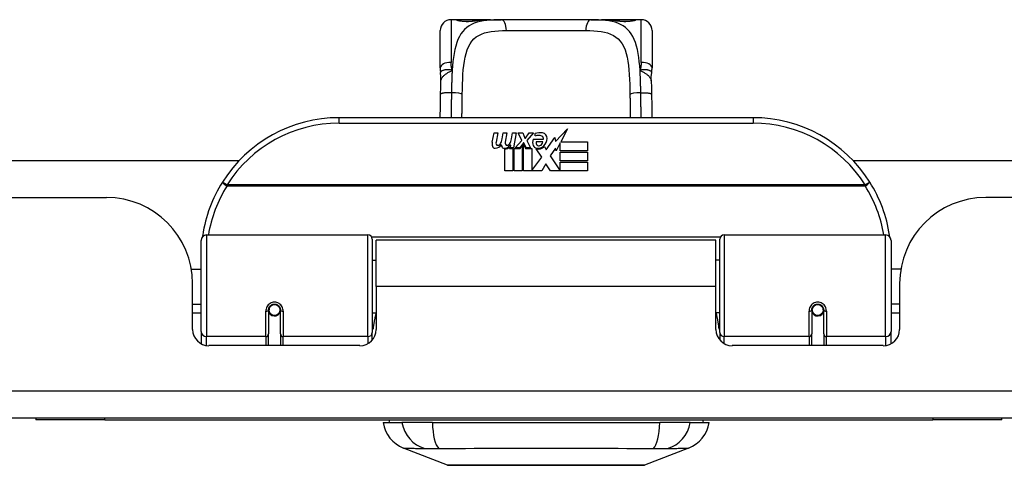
# Model space of a CAD drawing. Header units: inches. Extents: x 15 to 513, y 46 to 241.
# Tile 10 of 198: x 71.78 to 75.34, y 45.66 to 47.27. Entities that reach past the tile are written whole.
import ezdxf

# ---------------------------------------------------------------- set-up
doc = ezdxf.new("R2010")
doc.units = ezdxf.units.IN
doc.header["$MEASUREMENT"] = 0
doc.layers.add('Visible Edges(ANSI)', color=7, linetype='Continuous', lineweight=25)
doc.layers.add('Visible Tangent Edges(ANSI)', color=7, linetype='Continuous', lineweight=25)

msp = doc.modelspace()

# ---------------------------------------------------------------- linework, layer by layer
at = {"layer": 'Visible Edges(ANSI)'}
for p, q in [((73.3593, 47.2728), (73.3396, 47.2728)), ((73.4831, 47.2728), (73.3593, 47.2728)), ((73.4831, 47.2728), (73.5215, 47.2728)), ((73.8467, 47.2728), (73.5215, 47.2728)), ((73.8467, 47.2728), (73.8851, 47.2728)), ((74.0089, 47.2728), (73.8851, 47.2728)), ((74.0286, 47.2728), (74.0089, 47.2728)), ((73.3003, 47.098), (73.3003, 47.2334)), ((74.068, 47.2334), (74.068, 47.098)), ((74.4341, 46.9174), (72.9341, 46.9174)), ((73.4888, 46.8285), (73.4954, 46.8628)), ((73.4954, 46.8628), (73.5086, 46.8628)), ((73.5086, 46.8628), (73.5026, 46.8283)), ((73.5251, 46.8403), (73.529, 46.8628)), ((73.529, 46.8628), (73.5422, 46.8628)), ((73.5422, 46.8628), (73.5361, 46.8283)), ((73.559, 46.8403), (73.5629, 46.8628)), ((73.5629, 46.8628), (73.5761, 46.8628)), ((73.5761, 46.8628), (73.5665, 46.8082)), ((73.583, 46.8628), (73.5992, 46.8628)), ((73.5965, 46.8347), (73.583, 46.8628)), ((73.5992, 46.8628), (73.6067, 46.8433)), ((73.6091, 46.8433), (73.6226, 46.8628)), ((73.6388, 46.8628), (73.6142, 46.8349)), ((73.6226, 46.8628), (73.6388, 46.8628)), ((73.6442, 46.8511), (73.6442, 46.8601)), ((73.7181, 46.831), (73.762, 46.8772)), ((73.762, 46.8772), (73.7372, 46.8295)), ((73.556, 46.8178), (73.5531, 46.8178)), ((73.5551, 46.8082), (73.556, 46.8178)), ((73.5722, 46.8082), (73.5965, 46.8347)), ((73.6019, 46.8266), (73.5886, 46.8082)), ((73.5902, 46.8053), (73.5977, 46.8157)), ((73.5977, 46.8157), (73.5977, 46.7245)), ((73.604, 46.8266), (73.6019, 46.8266)), ((73.6019, 46.823), (73.6094, 46.8053)), ((73.6019, 46.7245), (73.6019, 46.823)), ((73.6118, 46.8082), (73.604, 46.8266)), ((73.6067, 46.8433), (73.6091, 46.8433)), ((73.6142, 46.8349), (73.628, 46.8082)), ((73.6376, 46.8391), (73.6742, 46.8391)), ((73.6727, 46.8301), (73.6487, 46.8301)), ((73.6778, 46.8127), (73.6847, 46.8011)), ((73.6847, 46.8011), (73.7161, 46.8452)), ((73.7161, 46.8452), (73.7181, 46.831)), ((73.7354, 46.8262), (73.7201, 46.7968)), ((73.7354, 46.7974), (73.7354, 46.8262)), ((73.7372, 46.8295), (73.8341, 46.8295)), ((73.8341, 46.8295), (73.8341, 46.7974)), ((73.5341, 46.7245), (73.5341, 46.804)), ((73.5521, 46.8115), (73.5515, 46.8053)), ((73.5515, 46.8053), (73.5638, 46.8053)), ((73.5665, 46.8082), (73.5551, 46.8082)), ((73.5638, 46.8053), (73.5638, 46.7245)), ((73.568, 46.8053), (73.5902, 46.8053)), ((73.568, 46.7245), (73.568, 46.8053)), ((73.5886, 46.8082), (73.5722, 46.8082)), ((73.6094, 46.8053), (73.6319, 46.8053)), ((73.628, 46.8082), (73.6118, 46.8082)), ((73.6319, 46.8053), (73.6319, 46.7257)), ((73.6685, 46.7747), (73.6478, 46.8046)), ((73.7182, 46.8068), (73.6985, 46.7788)), ((73.6985, 46.7788), (73.7354, 46.7251)), ((73.7201, 46.7968), (73.7182, 46.8068)), ((73.8341, 46.7974), (73.7354, 46.7974)), ((73.7354, 46.7929), (73.8341, 46.7929)), ((73.7354, 46.7608), (73.7354, 46.7929)), ((73.8341, 46.7929), (73.8341, 46.7608)), ((71.051, 46.7619), (72.5717, 46.7619)), ((73.6319, 46.7257), (73.6685, 46.7747)), ((73.6827, 46.7506), (73.6688, 46.7245)), ((73.7003, 46.7245), (73.6827, 46.7506)), ((73.8341, 46.7608), (73.7354, 46.7608)), ((73.7354, 46.7566), (73.8341, 46.7566)), ((73.7354, 46.7251), (73.7354, 46.7566)), ((73.8341, 46.7566), (73.8341, 46.7245)), ((74.7965, 46.7619), (87.6727, 46.7619)), ((73.5638, 46.7245), (73.5341, 46.7245)), ((73.5977, 46.7245), (73.568, 46.7245)), ((73.6688, 46.7245), (73.6019, 46.7245)), ((73.8341, 46.7245), (73.7003, 46.7245)), ((69.5331, 46.6279), (72.0911, 46.6279)), ((87.1921, 46.6279), (75.2771, 46.6279)), ((72.4538, 46.4924), (73.0385, 46.4924)), ((74.3298, 46.4924), (74.9144, 46.4924)), ((72.4341, 46.1428), (72.4341, 46.4727)), ((73.0542, 46.4766), (73.0542, 46.139)), ((73.0686, 46.3049), (73.0686, 46.4729)), ((74.2996, 46.4729), (73.0686, 46.4729)), ((74.2996, 46.3049), (74.2996, 46.4729)), ((74.314, 46.139), (74.314, 46.4766)), ((74.9341, 46.4727), (74.9341, 46.1428)), ((73.0542, 46.4004), (73.0686, 46.4004)), ((74.314, 46.4004), (74.2996, 46.4004)), ((72.3988, 46.3679), (72.4341, 46.3679)), ((74.9695, 46.3679), (74.9341, 46.3679)), ((72.4031, 46.1499), (72.4031, 46.3159)), ((74.9651, 46.3159), (74.9651, 46.1499)), ((73.0686, 46.3049), (73.0686, 46.1499)), ((74.2996, 46.1499), (74.2996, 46.3049)), ((72.4031, 46.2419), (72.4341, 46.2419)), ((74.9651, 46.2419), (74.9341, 46.2419)), ((72.4341, 46.2084), (72.4031, 46.2084)), ((72.6782, 46.2202), (72.6782, 46.1333)), ((72.6803, 46.2179), (72.6784, 46.2179)), ((72.6789, 46.2255), (72.6808, 46.2251)), ((72.6802, 46.2253), (72.6802, 46.2202)), ((72.6841, 46.2084), (72.6817, 46.2084)), ((72.718, 46.2084), (72.7156, 46.2084)), ((72.7193, 46.2172), (72.7215, 46.2167)), ((72.7215, 46.1333), (72.7215, 46.2202)), ((73.0542, 46.2094), (73.0686, 46.2094)), ((74.314, 46.2094), (74.2996, 46.2094)), ((74.6467, 46.2202), (74.6467, 46.1333)), ((74.6489, 46.2172), (74.6467, 46.2167)), ((74.6526, 46.2084), (74.6502, 46.2084)), ((74.6865, 46.2084), (74.6841, 46.2084)), ((74.6894, 46.2255), (74.6874, 46.2251)), ((74.6879, 46.2179), (74.6899, 46.2179)), ((74.6881, 46.2202), (74.6881, 46.2253)), ((74.69, 46.1333), (74.69, 46.2202)), ((74.9651, 46.2084), (74.9341, 46.2084)), ((72.4341, 46.1428), (72.4341, 46.098)), ((73.0542, 46.1113), (73.0542, 46.139)), ((74.314, 46.139), (74.314, 46.1113)), ((74.9341, 46.098), (74.9341, 46.1428)), ((72.6782, 46.0909), (72.6782, 46.1333)), ((72.7215, 46.1333), (72.7215, 46.0909)), ((74.6467, 46.0909), (74.6467, 46.1333)), ((74.69, 46.1333), (74.69, 46.0909)), ((73.0096, 46.0909), (72.4622, 46.0909)), ((74.9061, 46.0909), (74.3587, 46.0909)), ((123.1381, 45.8279), (69.5331, 45.8279)), ((71.8356, 45.8279), (71.8356, 45.8219)), ((72.0856, 45.8219), (71.8356, 45.8219)), ((72.0856, 45.8219), (75.0856, 45.8219)), ((75.3356, 45.8219), (75.0856, 45.8219)), ((75.3356, 45.8219), (75.3356, 45.8279)), ((73.0936, 45.8121), (73.1616, 45.8121)), ((73.2724, 45.8121), (73.1616, 45.8121)), ((73.2724, 45.8121), (74.0959, 45.8121)), ((74.2066, 45.8121), (74.0959, 45.8121)), ((74.2066, 45.8121), (74.2747, 45.8121)), ((73.3272, 45.6576), (73.1675, 45.7197)), ((74.2007, 45.7197), (74.041, 45.6576))]:
    msp.add_line(p, q, dxfattribs=at)
at = {"layer": 'Visible Edges(ANSI)', "flags": 128}
for points in [[(73.3673, 47.2702), (73.3679, 47.2701), (73.3696, 47.2697), (73.3748, 47.2688), (73.382, 47.2679), (73.3903, 47.2673), (73.3994, 47.2671), (73.4083, 47.2673), (73.4166, 47.268), (73.4235, 47.2689)], [(73.4235, 47.2689), (73.4377, 47.2707), (73.4525, 47.2719), (73.4676, 47.2726), (73.4831, 47.2728)], [(73.8851, 47.2728), (73.9006, 47.2726), (73.9158, 47.2719), (73.9305, 47.2707), (73.9448, 47.2689)], [(73.9448, 47.2689), (73.9517, 47.268), (73.96, 47.2673), (73.9689, 47.2671), (73.9779, 47.2673), (73.9863, 47.2679), (73.9935, 47.2688), (73.9987, 47.2697), (74.0003, 47.2701), (74.001, 47.2702)], [(73.3003, 47.098), (73.3003, 47.0973), (73.3003, 47.0966), (73.3003, 47.0959), (73.3003, 47.0952), (73.3003, 47.0945), (73.3003, 47.0938), (73.3004, 47.0931), (73.3004, 47.0923), (73.3004, 47.0916), (73.3005, 47.0909), (73.3005, 47.0902), (73.3006, 47.0895), (73.3006, 47.0888), (73.3007, 47.088), (73.3008, 47.0873), (73.3008, 47.0866), (73.3009, 47.0859), (73.301, 47.0852), (73.3011, 47.0844), (73.3011, 47.0837), (73.3012, 47.083), (73.3013, 47.0823), (73.3014, 47.0815), (73.3015, 47.0808)], [(74.0667, 47.0808), (74.0668, 47.0815), (74.0669, 47.0823), (74.067, 47.083), (74.0671, 47.0837), (74.0672, 47.0844), (74.0673, 47.0852), (74.0674, 47.0859), (74.0674, 47.0866), (74.0675, 47.0873), (74.0676, 47.088), (74.0676, 47.0888), (74.0677, 47.0895), (74.0677, 47.0902), (74.0678, 47.0909), (74.0678, 47.0916), (74.0678, 47.0923), (74.0679, 47.0931), (74.0679, 47.0938), (74.0679, 47.0945), (74.068, 47.0952), (74.068, 47.0959), (74.068, 47.0966), (74.068, 47.0973), (74.068, 47.098)], [(73.3031, 47.0505), (73.303, 47.0657), (73.3015, 47.0808)], [(74.0652, 47.0505), (74.0652, 47.0657), (74.0667, 47.0808)], [(73.3017, 47.0024), (73.3022, 47.0267), (73.3031, 47.0505)], [(74.0652, 47.0505), (74.066, 47.0267), (74.0665, 47.0024)], [(73.3005, 46.9174), (73.301, 46.9596), (73.3017, 47.0024)], [(74.0665, 47.0024), (74.0672, 46.9596), (74.0678, 46.9174)], [(72.4396, 46.4914), (72.4396, 46.4911), (72.4396, 46.4909), (72.4395, 46.4906), (72.4395, 46.4904), (72.4394, 46.4901), (72.4394, 46.4899), (72.4394, 46.4896), (72.4393, 46.4894), (72.4393, 46.4891), (72.4393, 46.4889), (72.4392, 46.4886), (72.4392, 46.4884), (72.4392, 46.4881), (72.4391, 46.4879), (72.4391, 46.4877), (72.4391, 46.4874), (72.439, 46.4872), (72.439, 46.4869), (72.4389, 46.4867), (72.4389, 46.4864), (72.4389, 46.4862), (72.4388, 46.4859), (72.4388, 46.4857), (72.4388, 46.4854)], [(74.9295, 46.4854), (74.9294, 46.4857), (74.9294, 46.4859), (74.9294, 46.4862), (74.9293, 46.4864), (74.9293, 46.4867), (74.9293, 46.4869), (74.9292, 46.4872), (74.9292, 46.4874), (74.9292, 46.4877), (74.9291, 46.4879), (74.9291, 46.4881), (74.9291, 46.4884), (74.929, 46.4886), (74.929, 46.4889), (74.929, 46.4891), (74.9289, 46.4894), (74.9289, 46.4896), (74.9288, 46.4899), (74.9288, 46.4901), (74.9288, 46.4904), (74.9287, 46.4906), (74.9287, 46.4909), (74.9287, 46.4911), (74.9286, 46.4914)], [(72.6782, 46.2202), (72.6784, 46.2228), (72.6789, 46.2255), (72.6797, 46.2281), (72.6809, 46.2306), (72.6823, 46.2329), (72.6842, 46.2351), (72.6863, 46.2371), (72.6887, 46.2387), (72.6913, 46.2401), (72.6941, 46.2411), (72.697, 46.2417), (72.6999, 46.2419), (72.7029, 46.2417), (72.7057, 46.241), (72.7085, 46.24), (72.7111, 46.2387), (72.7135, 46.237), (72.7156, 46.2351), (72.7174, 46.2329), (72.7189, 46.2305), (72.72, 46.2281), (72.7209, 46.2255), (72.7214, 46.2228), (72.7215, 46.2202)], [(74.6467, 46.2202), (74.6469, 46.2228), (74.6474, 46.2255), (74.6482, 46.228), (74.6494, 46.2305), (74.6508, 46.2329), (74.6526, 46.2351), (74.6547, 46.237), (74.6571, 46.2387), (74.6597, 46.2401), (74.6625, 46.2411), (74.6654, 46.2417), (74.6684, 46.2419), (74.6713, 46.2417), (74.6742, 46.2411), (74.677, 46.2401), (74.6796, 46.2387), (74.682, 46.2371), (74.6841, 46.2351), (74.6859, 46.2329), (74.6874, 46.2306), (74.6886, 46.2281), (74.6894, 46.2255), (74.6899, 46.2228), (74.69, 46.2202)], [(73.0681, 46.1719), (73.0681, 46.172), (73.0682, 46.172), (73.0682, 46.1721), (73.0682, 46.1721), (73.0682, 46.1722), (73.0683, 46.1722), (73.0683, 46.1723), (73.0683, 46.1723), (73.0683, 46.1724), (73.0683, 46.1724), (73.0684, 46.1725), (73.0684, 46.1726), (73.0684, 46.1726), (73.0684, 46.1727), (73.0684, 46.1727), (73.0685, 46.1728), (73.0685, 46.1728), (73.0685, 46.1729), (73.0685, 46.1729), (73.0686, 46.173), (73.0686, 46.173), (73.0686, 46.1731), (73.0686, 46.1731), (73.0686, 46.1732)], [(74.2996, 46.1732), (74.2996, 46.1731), (74.2997, 46.1731), (74.2997, 46.173), (74.2997, 46.173), (74.2997, 46.1729), (74.2997, 46.1729), (74.2998, 46.1728), (74.2998, 46.1728), (74.2998, 46.1727), (74.2998, 46.1727), (74.2999, 46.1726), (74.2999, 46.1726), (74.2999, 46.1725), (74.2999, 46.1724), (74.2999, 46.1724), (74.3, 46.1723), (74.3, 46.1723), (74.3, 46.1722), (74.3, 46.1722), (74.3, 46.1721), (74.3001, 46.1721), (74.3001, 46.172), (74.3001, 46.172), (74.3001, 46.1719)], [(73.329, 45.6573), (73.3294, 45.6573), (73.3307, 45.6573), (73.3329, 45.6573), (73.3358, 45.6573), (73.3396, 45.6573), (73.3443, 45.6572), (73.3497, 45.6572), (73.356, 45.6572), (73.3631, 45.6572), (73.371, 45.6572), (73.3796, 45.6571), (73.3888, 45.6571), (73.3988, 45.6571), (73.4095, 45.6571), (73.4209, 45.6571), (73.4328, 45.6571), (73.4454, 45.6571), (73.4586, 45.6571), (73.4723, 45.6571), (73.4865, 45.6571), (73.5012, 45.6571), (73.5163, 45.6572), (73.5319, 45.6572), (73.5479, 45.6572), (73.5642, 45.6572), (73.5808, 45.6572), (73.5977, 45.6573), (73.6147, 45.6573), (73.6319, 45.6573), (73.6491, 45.6573), (73.6665, 45.6573), (73.684, 45.6573), (73.7015, 45.6573), (73.719, 45.6573), (73.7364, 45.6573), (73.7536, 45.6573), (73.7705, 45.6573), (73.7873, 45.6572), (73.8039, 45.6572), (73.8202, 45.6572), (73.8362, 45.6572), (73.8518, 45.6572), (73.8671, 45.6571), (73.8818, 45.6571), (73.896, 45.6571), (73.9097, 45.6571), (73.9229, 45.6571), (73.9355, 45.6571), (73.9474, 45.6571), (73.9588, 45.6571), (73.9694, 45.6571), (73.9794, 45.6571), (73.9887, 45.6571), (73.9973, 45.6572), (74.0051, 45.6572), (74.0122, 45.6572), (74.0185, 45.6572), (74.024, 45.6572), (74.0286, 45.6573), (74.0324, 45.6573), (74.0354, 45.6573), (74.0375, 45.6573), (74.0388, 45.6573), (74.0392, 45.6573)]]:
    msp.add_lwpolyline(points, dxfattribs=at)
at = {"layer": 'Visible Edges(ANSI)'}
for centre in [(72.6999, 46.2202), (74.6684, 46.2202)]:
    msp.add_circle(centre, 0.0197, dxfattribs=at)
for centre, radius, start, end in [((73.3396, 47.2334), 0.0394, 90, 180), ((73.3593, 47.2531), 0.0197, 56.88, 90), ((74.0089, 47.2531), 0.0197, 90, 123.12), ((74.0286, 47.2334), 0.0394, 0, 90), ((72.9341, 46.4174), 0.5, 90, 147.7623), ((74.4341, 46.4174), 0.5, 32.2377, 90), ((73.6623, 46.8021), 0.0607, 81.5605, 107.3343), ((73.656, 46.8227), 0.0307, 64.6784, 112.5609), ((73.665, 46.8418), 0.0096, 343.5261, 64.6784), ((73.6683, 46.8427), 0.0197, 356.5646, 81.5605), ((73.517, 46.823), 0.0288, 169, 198.4748), ((73.4997, 46.8172), 0.0105, 198.4748, 269.6788), ((73.4998, 46.8313), 0.0246, 269.6788, 333.9508), ((73.5147, 46.8261), 0.0123, 169.9922, 203.5487), ((73.5089, 46.8236), 0.006, 203.5487, 276.1027), ((73.5082, 46.8302), 0.0126, 276.1027, 327.6083), ((73.4792, 46.8477), 0.0465, 328.5584, 350.8257), ((73.5506, 46.8223), 0.0288, 183.6169, 196.9928), ((73.5327, 46.8168), 0.0101, 196.9928, 269.4776), ((73.5328, 46.8307), 0.024, 269.4776, 327.4114), ((73.5483, 46.8261), 0.0123, 170, 203.5571), ((73.5425, 46.8236), 0.006, 203.5571, 276.03), ((73.5418, 46.8302), 0.0126, 276.03, 327.5992), ((73.5132, 46.8484), 0.0465, 327.5992, 350), ((73.6634, 46.8277), 0.0282, 156.1555, 203.8445), ((73.6515, 46.8224), 0.0152, 203.8445, 265.0802), ((73.6571, 46.8255), 0.00955, 151.4547, 231.1652), ((73.6552, 46.8367), 0.033, 257.079, 313.1785), ((73.6552, 46.8367), 0.0299, 260.4085, 314.1684), ((73.658, 46.8266), 0.0109, 231.1652, 289.3797), ((73.6561, 46.8321), 0.0168, 289.3797, 352.9975), ((73.6483, 46.8439), 0.0398, 314.1684, 356.5646), ((73.5346, 46.828), 0.024, 268.7952, 316.5849), ((72.9341, 46.4174), 0.5, 147.7623, 171.4919), ((74.4341, 46.4174), 0.5, 8.5081, 32.2377), ((72.0911, 46.3159), 0.312, 0, 90), ((75.2771, 46.3159), 0.312, 90, 180), ((72.4538, 46.4727), 0.0197, 90, 180), ((73.0385, 46.4766), 0.0157, 0, 90), ((74.3298, 46.4766), 0.0157, 90, 180), ((74.9144, 46.4727), 0.0197, 0, 90), ((72.6999, 46.2202), 0.0217, 180, 350.853), ((74.6684, 46.2202), 0.0217, 189.147, 0), ((72.4622, 46.1499), 0.0591, 180, 270), ((73.0096, 46.1499), 0.0591, 270, 0), ((74.3587, 46.1499), 0.0591, 180, 270), ((74.9061, 46.1499), 0.0591, 270, 0), ((73.1526, 45.8043), 0.0394, 153.4102, 168.463), ((74.2156, 45.8043), 0.0394, 11.537, 26.5898), ((73.2104, 45.8298), 0.1181, 188.6009, 248.7495), ((74.1579, 45.8298), 0.1181, 291.2505, 351.3991), ((73.329, 45.6622), 0.00492, 248.7495, 269.7912), ((74.0392, 45.6622), 0.00492, 270.2088, 291.2505)]:
    msp.add_arc(centre, radius, start, end, dxfattribs=at)
at = {"layer": 'Visible Tangent Edges(ANSI)'}
for p, q in [((73.3396, 47.2728), (73.3396, 47.1181)), ((73.3593, 47.2722), (73.3593, 47.2728)), ((74.0089, 47.2728), (74.0089, 47.2722)), ((74.0286, 47.1181), (74.0286, 47.2728)), ((73.5401, 47.2334), (73.8282, 47.2334)), ((72.9341, 46.8977), (72.9341, 46.9174)), ((72.9341, 46.8977), (74.4341, 46.8977)), ((74.4341, 46.9174), (74.4341, 46.8977)), ((72.5279, 46.6736), (72.5112, 46.6841)), ((74.8404, 46.6736), (72.5279, 46.6736)), ((72.5279, 46.6699), (72.5279, 46.6736)), ((72.5279, 46.6699), (74.8404, 46.6699)), ((74.857, 46.6841), (74.8404, 46.6736)), ((74.8404, 46.6736), (74.8404, 46.6699)), ((72.4538, 46.4924), (72.4538, 46.1238)), ((73.0385, 46.1238), (73.0385, 46.4924)), ((74.3298, 46.4924), (74.3298, 46.1238)), ((74.9144, 46.1238), (74.9144, 46.4924)), ((74.3163, 46.4847), (73.052, 46.4847)), ((74.2996, 46.3049), (73.0686, 46.3049)), ((72.6684, 46.1238), (72.6684, 46.2155)), ((72.7314, 46.2155), (72.7314, 46.1238)), ((74.6369, 46.1238), (74.6369, 46.2155)), ((74.6999, 46.2155), (74.6999, 46.1238)), ((72.4538, 46.0915), (72.4538, 46.1238)), ((72.6684, 46.1238), (72.4538, 46.1238)), ((72.6684, 46.1238), (72.6684, 46.0909)), ((73.0385, 46.1238), (72.7314, 46.1238)), ((72.7314, 46.0909), (72.7314, 46.1238)), ((73.0385, 46.1238), (73.0385, 46.0984)), ((74.3298, 46.0984), (74.3298, 46.1238)), ((74.6369, 46.1238), (74.3298, 46.1238)), ((74.6369, 46.1238), (74.6369, 46.0909)), ((74.9144, 46.1238), (74.6999, 46.1238)), ((74.6999, 46.0909), (74.6999, 46.1238)), ((74.9144, 46.1238), (74.9144, 46.0915)), ((69.5331, 45.9269), (123.1381, 45.9269)), ((72.0856, 45.8219), (72.0856, 45.8279)), ((75.0856, 45.8279), (75.0856, 45.8219))]:
    msp.add_line(p, q, dxfattribs=at)
at = {"layer": 'Visible Tangent Edges(ANSI)', "flags": 128}
for points in [[(73.5215, 47.2728), (73.5078, 47.2726), (73.4945, 47.2722), (73.4815, 47.2714), (73.469, 47.2702), (73.4569, 47.2685), (73.4454, 47.2663), (73.4344, 47.2634), (73.4239, 47.2599), (73.4141, 47.2556), (73.405, 47.2505), (73.3966, 47.2445), (73.3888, 47.2376), (73.3818, 47.2298), (73.3755, 47.221), (73.3698, 47.2114), (73.3647, 47.2009), (73.3603, 47.1895), (73.3564, 47.1773), (73.3532, 47.1643), (73.3505, 47.1505), (73.3482, 47.1361), (73.3464, 47.121), (73.3449, 47.1054), (73.3438, 47.0893)], [(73.3593, 47.2722), (73.3595, 47.2719), (73.3601, 47.2715), (73.361, 47.2712), (73.3623, 47.2707), (73.364, 47.2703), (73.366, 47.2698), (73.3683, 47.2694), (73.3708, 47.2689), (73.3737, 47.2684), (73.3768, 47.268), (73.3801, 47.2676), (73.3836, 47.2673), (73.3873, 47.267), (73.391, 47.2668), (73.3949, 47.2667), (73.3987, 47.2667), (73.4026, 47.2667), (73.4064, 47.2669), (73.4102, 47.2671), (73.4138, 47.2673), (73.4173, 47.2677), (73.4206, 47.268), (73.4237, 47.2684), (73.4265, 47.2689)], [(73.4265, 47.2689), (73.4287, 47.2692), (73.4309, 47.2696), (73.4331, 47.2699), (73.4353, 47.2702), (73.4375, 47.2705), (73.4398, 47.2707), (73.442, 47.271), (73.4443, 47.2712), (73.4466, 47.2714), (73.4489, 47.2716), (73.4513, 47.2718), (73.4536, 47.2719), (73.456, 47.2721), (73.4584, 47.2722), (73.4608, 47.2723), (73.4632, 47.2724), (73.4657, 47.2725), (73.4681, 47.2726), (73.4706, 47.2726), (73.4731, 47.2727), (73.4756, 47.2727), (73.4781, 47.2728), (73.4806, 47.2728), (73.4831, 47.2728)], [(74.0245, 47.0893), (74.0233, 47.1054), (74.0218, 47.121), (74.02, 47.136), (74.0178, 47.1505), (74.0151, 47.1643), (74.0119, 47.1773), (74.0081, 47.1895), (74.0036, 47.2009), (73.9985, 47.2113), (73.9928, 47.221), (73.9864, 47.2297), (73.9794, 47.2375), (73.9716, 47.2445), (73.9632, 47.2505), (73.9541, 47.2556), (73.9443, 47.2599), (73.9339, 47.2635), (73.923, 47.2663), (73.9114, 47.2686), (73.8994, 47.2703), (73.8868, 47.2715), (73.8738, 47.2722), (73.8605, 47.2727), (73.8467, 47.2728)], [(73.8851, 47.2728), (73.8876, 47.2728), (73.8902, 47.2728), (73.8927, 47.2727), (73.8952, 47.2727), (73.8977, 47.2726), (73.9001, 47.2726), (73.9026, 47.2725), (73.905, 47.2724), (73.9074, 47.2723), (73.9099, 47.2722), (73.9122, 47.2721), (73.9146, 47.2719), (73.917, 47.2718), (73.9193, 47.2716), (73.9216, 47.2714), (73.9239, 47.2712), (73.9262, 47.271), (73.9285, 47.2707), (73.9308, 47.2705), (73.933, 47.2702), (73.9352, 47.2699), (73.9374, 47.2696), (73.9396, 47.2692), (73.9417, 47.2689)], [(73.9417, 47.2689), (73.9446, 47.2684), (73.9477, 47.268), (73.951, 47.2676), (73.9545, 47.2673), (73.9581, 47.267), (73.9619, 47.2668), (73.9657, 47.2667), (73.9696, 47.2667), (73.9735, 47.2667), (73.9773, 47.2669), (73.981, 47.2671), (73.9847, 47.2673), (73.9882, 47.2677), (73.9915, 47.268), (73.9946, 47.2684), (73.9975, 47.2689), (74, 47.2694), (74.0023, 47.2698), (74.0043, 47.2703), (74.0059, 47.2707), (74.0072, 47.2711), (74.0082, 47.2715), (74.0087, 47.2719), (74.0089, 47.2722)], [(73.3803, 47.0018), (73.3806, 47.0203), (73.3811, 47.0386), (73.3818, 47.0566), (73.3827, 47.074), (73.384, 47.0908), (73.3857, 47.1069), (73.3879, 47.1223), (73.3907, 47.1369), (73.3941, 47.1506), (73.3982, 47.1632), (73.4032, 47.1748), (73.4089, 47.1852), (73.4154, 47.1946), (73.4228, 47.2029), (73.4311, 47.21), (73.4403, 47.2159), (73.4504, 47.2208), (73.4612, 47.2247), (73.4729, 47.2278), (73.4852, 47.2301), (73.4981, 47.2317), (73.5116, 47.2327), (73.5256, 47.2332), (73.5401, 47.2334)], [(73.8282, 47.2334), (73.8427, 47.2332), (73.8567, 47.2327), (73.8703, 47.2317), (73.8832, 47.2301), (73.8955, 47.2278), (73.9071, 47.2247), (73.9179, 47.2208), (73.928, 47.2159), (73.9371, 47.2099), (73.9454, 47.2028), (73.9528, 47.1945), (73.9594, 47.1851), (73.9652, 47.1746), (73.9701, 47.163), (73.9743, 47.1504), (73.9777, 47.1367), (73.9804, 47.1221), (73.9826, 47.1066), (73.9843, 47.0905), (73.9856, 47.0737), (73.9866, 47.0563), (73.9872, 47.0385), (73.9877, 47.0203), (73.988, 47.0018)], [(73.3438, 47.0893), (73.3434, 47.0904), (73.3431, 47.0916), (73.3428, 47.0928), (73.3425, 47.094), (73.3422, 47.0952), (73.3419, 47.0965), (73.3417, 47.0977), (73.3414, 47.0989), (73.3412, 47.1001), (73.341, 47.1013), (73.3408, 47.1025), (73.3406, 47.1037), (73.3405, 47.1049), (73.3403, 47.1061), (73.3402, 47.1073), (73.3401, 47.1085), (73.34, 47.1097), (73.3399, 47.1109), (73.3398, 47.1121), (73.3397, 47.1133), (73.3397, 47.1145), (73.3397, 47.1157), (73.3396, 47.1169), (73.3396, 47.1181)], [(74.0286, 47.1181), (74.0286, 47.1169), (74.0286, 47.1157), (74.0286, 47.1145), (74.0285, 47.1133), (74.0284, 47.1121), (74.0284, 47.1109), (74.0283, 47.1097), (74.0282, 47.1085), (74.0281, 47.1073), (74.0279, 47.1061), (74.0278, 47.1049), (74.0276, 47.1037), (74.0274, 47.1025), (74.0272, 47.1013), (74.027, 47.1001), (74.0268, 47.0989), (74.0266, 47.0977), (74.0263, 47.0965), (74.026, 47.0952), (74.0258, 47.094), (74.0255, 47.0928), (74.0251, 47.0916), (74.0248, 47.0904), (74.0245, 47.0893)], [(73.3438, 47.0893), (73.3408, 47.09), (73.3378, 47.0906), (73.3349, 47.091), (73.3321, 47.0913), (73.3294, 47.0914), (73.3268, 47.0914), (73.3242, 47.0913), (73.3217, 47.0911), (73.3194, 47.0909), (73.3171, 47.0905), (73.315, 47.0901), (73.313, 47.0896), (73.3111, 47.0891), (73.3094, 47.0885), (73.3078, 47.0878), (73.3064, 47.0871), (73.3052, 47.0864), (73.3041, 47.0856), (73.3032, 47.0849), (73.3025, 47.0841), (73.302, 47.0833), (73.3017, 47.0824), (73.3015, 47.0816), (73.3015, 47.0808)], [(73.3031, 47.0505), (73.3032, 47.0523), (73.3036, 47.0541), (73.3041, 47.0559), (73.3047, 47.0577), (73.3055, 47.0595), (73.3065, 47.0612), (73.3077, 47.063), (73.3089, 47.0647), (73.3104, 47.0664), (73.3119, 47.0681), (73.3136, 47.0698), (73.3154, 47.0714), (73.3174, 47.0731), (73.3194, 47.0747), (73.3216, 47.0762), (73.3238, 47.0778), (73.3261, 47.0793), (73.3285, 47.0807), (73.331, 47.0822), (73.3335, 47.0836), (73.336, 47.085), (73.3386, 47.0864), (73.3412, 47.0878), (73.3438, 47.0893)], [(73.3438, 47.0893), (73.3436, 47.086), (73.3434, 47.0828), (73.3432, 47.0795), (73.343, 47.0762), (73.3429, 47.0729), (73.3427, 47.0696), (73.3426, 47.0663), (73.3424, 47.063), (73.3423, 47.0596), (73.3422, 47.0562), (73.3421, 47.0529), (73.342, 47.0495), (73.3419, 47.0461), (73.3418, 47.0426), (73.3417, 47.0392), (73.3416, 47.0358), (73.3415, 47.0324), (73.3414, 47.0289), (73.3414, 47.0255), (73.3413, 47.022), (73.3412, 47.0185), (73.3412, 47.0151), (73.3411, 47.0116), (73.3411, 47.0081)], [(74.0667, 47.0808), (74.0668, 47.0816), (74.0666, 47.0824), (74.0662, 47.0833), (74.0657, 47.0841), (74.065, 47.0849), (74.0641, 47.0856), (74.0631, 47.0864), (74.0618, 47.0871), (74.0604, 47.0878), (74.0589, 47.0885), (74.0571, 47.0891), (74.0553, 47.0896), (74.0533, 47.0901), (74.0511, 47.0905), (74.0489, 47.0909), (74.0465, 47.0911), (74.0441, 47.0913), (74.0415, 47.0914), (74.0389, 47.0914), (74.0361, 47.0913), (74.0333, 47.091), (74.0304, 47.0906), (74.0275, 47.09), (74.0245, 47.0893)], [(74.0245, 47.0893), (74.0271, 47.0878), (74.0297, 47.0864), (74.0323, 47.085), (74.0348, 47.0836), (74.0373, 47.0822), (74.0397, 47.0807), (74.0421, 47.0793), (74.0445, 47.0778), (74.0467, 47.0762), (74.0488, 47.0747), (74.0509, 47.0731), (74.0528, 47.0714), (74.0546, 47.0698), (74.0563, 47.0681), (74.0579, 47.0664), (74.0593, 47.0647), (74.0606, 47.063), (74.0617, 47.0612), (74.0627, 47.0595), (74.0635, 47.0577), (74.0642, 47.0559), (74.0647, 47.0541), (74.065, 47.0523), (74.0652, 47.0505)], [(74.0272, 47.0081), (74.0271, 47.0116), (74.0271, 47.0151), (74.027, 47.0186), (74.0269, 47.022), (74.0269, 47.0255), (74.0268, 47.029), (74.0267, 47.0324), (74.0267, 47.0359), (74.0266, 47.0393), (74.0265, 47.0427), (74.0264, 47.0461), (74.0263, 47.0495), (74.0262, 47.0529), (74.0261, 47.0563), (74.0259, 47.0596), (74.0258, 47.063), (74.0257, 47.0663), (74.0255, 47.0696), (74.0254, 47.073), (74.0252, 47.0762), (74.025, 47.0795), (74.0249, 47.0828), (74.0247, 47.086), (74.0245, 47.0893)], [(73.3411, 47.0081), (73.3388, 47.0081), (73.3364, 47.0081), (73.3341, 47.0081), (73.3317, 47.0081), (73.3292, 47.008), (73.3268, 47.0079), (73.3244, 47.0078), (73.3221, 47.0076), (73.3198, 47.0074), (73.3176, 47.0072), (73.3155, 47.007), (73.3135, 47.0067), (73.3116, 47.0064), (73.3099, 47.0061), (73.3083, 47.0058), (73.3069, 47.0054), (73.3057, 47.0051), (73.3046, 47.0047), (73.3037, 47.0043), (73.303, 47.004), (73.3024, 47.0036), (73.302, 47.0032), (73.3018, 47.0028), (73.3017, 47.0024)], [(73.3411, 47.0081), (73.341, 47.0043), (73.341, 47.0004), (73.3409, 46.9966), (73.3408, 46.9928), (73.3408, 46.989), (73.3407, 46.9851), (73.3406, 46.9813), (73.3406, 46.9775), (73.3405, 46.9737), (73.3404, 46.9699), (73.3404, 46.9661), (73.3403, 46.9623), (73.3402, 46.9586), (73.3402, 46.9548), (73.3401, 46.951), (73.3401, 46.9472), (73.34, 46.9435), (73.34, 46.9397), (73.3399, 46.936), (73.3399, 46.9323), (73.3398, 46.9286), (73.3398, 46.9248), (73.3397, 46.9211), (73.3397, 46.9174)], [(73.3792, 46.9174), (73.3792, 46.9209), (73.3792, 46.9244), (73.3793, 46.9278), (73.3793, 46.9313), (73.3794, 46.9348), (73.3794, 46.9383), (73.3794, 46.9418), (73.3795, 46.9453), (73.3795, 46.9488), (73.3796, 46.9523), (73.3796, 46.9558), (73.3797, 46.9593), (73.3797, 46.9628), (73.3798, 46.9663), (73.3798, 46.9699), (73.3799, 46.9734), (73.3799, 46.977), (73.38, 46.9805), (73.3801, 46.984), (73.3801, 46.9876), (73.3802, 46.9911), (73.3802, 46.9947), (73.3803, 46.9983), (73.3803, 47.0018)], [(73.988, 47.0018), (73.988, 46.9983), (73.9881, 46.9947), (73.9881, 46.9912), (73.9882, 46.9876), (73.9882, 46.9841), (73.9883, 46.9805), (73.9883, 46.977), (73.9884, 46.9735), (73.9884, 46.9699), (73.9885, 46.9664), (73.9885, 46.9629), (73.9886, 46.9593), (73.9886, 46.9558), (73.9887, 46.9523), (73.9887, 46.9488), (73.9887, 46.9453), (73.9888, 46.9418), (73.9888, 46.9383), (73.9889, 46.9348), (73.9889, 46.9313), (73.989, 46.9278), (73.989, 46.9243), (73.989, 46.9209), (73.9891, 46.9174)], [(74.0272, 47.0081), (74.0295, 47.0081), (74.0318, 47.0081), (74.0342, 47.0081), (74.0366, 47.0081), (74.039, 47.008), (74.0414, 47.0079), (74.0438, 47.0078), (74.0461, 47.0076), (74.0484, 47.0074), (74.0506, 47.0072), (74.0527, 47.007), (74.0547, 47.0067), (74.0566, 47.0064), (74.0583, 47.0061), (74.0599, 47.0058), (74.0613, 47.0054), (74.0626, 47.0051), (74.0637, 47.0047), (74.0645, 47.0043), (74.0653, 47.004), (74.0658, 47.0036), (74.0662, 47.0032), (74.0664, 47.0028), (74.0665, 47.0024)], [(74.0285, 46.9174), (74.0285, 46.9211), (74.0285, 46.9248), (74.0284, 46.9285), (74.0284, 46.9323), (74.0283, 46.936), (74.0283, 46.9398), (74.0282, 46.9435), (74.0282, 46.9473), (74.0281, 46.951), (74.0281, 46.9548), (74.028, 46.9586), (74.0279, 46.9624), (74.0279, 46.9662), (74.0278, 46.97), (74.0277, 46.9738), (74.0277, 46.9776), (74.0276, 46.9814), (74.0275, 46.9852), (74.0275, 46.989), (74.0274, 46.9928), (74.0273, 46.9966), (74.0273, 47.0005), (74.0272, 47.0043), (74.0272, 47.0081)], [(72.7314, 46.2155), (72.7311, 46.2196), (72.7304, 46.2236), (72.7292, 46.2275), (72.7275, 46.2314), (72.7254, 46.235), (72.7228, 46.2384), (72.7197, 46.2413), (72.7163, 46.2439), (72.7125, 46.246), (72.7084, 46.2475), (72.7042, 46.2485), (72.6999, 46.2488), (72.6956, 46.2485), (72.6914, 46.2475), (72.6874, 46.246), (72.6836, 46.244), (72.6801, 46.2414), (72.677, 46.2384), (72.6744, 46.235), (72.6722, 46.2314), (72.6705, 46.2276), (72.6693, 46.2236), (72.6686, 46.2196), (72.6684, 46.2155)], [(74.6999, 46.2155), (74.6996, 46.2196), (74.6989, 46.2236), (74.6977, 46.2276), (74.6961, 46.2314), (74.6939, 46.235), (74.6912, 46.2384), (74.6882, 46.2414), (74.6847, 46.244), (74.6809, 46.246), (74.6769, 46.2475), (74.6726, 46.2485), (74.6683, 46.2488), (74.664, 46.2485), (74.6598, 46.2475), (74.6558, 46.246), (74.652, 46.2439), (74.6485, 46.2413), (74.6455, 46.2384), (74.6429, 46.235), (74.6407, 46.2314), (74.639, 46.2275), (74.6378, 46.2236), (74.6371, 46.2196), (74.6369, 46.2155)], [(73.0679, 46.2094), (73.0672, 46.2071), (73.0666, 46.2047), (73.0661, 46.2023), (73.0655, 46.1999), (73.0649, 46.1976), (73.0644, 46.1952), (73.0639, 46.1928), (73.0633, 46.1903), (73.0629, 46.1879), (73.0624, 46.1855), (73.0619, 46.1831), (73.0614, 46.1807), (73.061, 46.1782), (73.0606, 46.1758), (73.0602, 46.1733), (73.0598, 46.1709), (73.0594, 46.1684), (73.059, 46.166), (73.0587, 46.1635), (73.0583, 46.1611), (73.058, 46.1586), (73.0577, 46.1561), (73.0574, 46.1537), (73.0571, 46.1512)], [(74.3112, 46.1512), (74.3109, 46.1537), (74.3106, 46.1561), (74.3103, 46.1586), (74.3099, 46.1611), (74.3096, 46.1635), (74.3092, 46.166), (74.3089, 46.1684), (74.3085, 46.1709), (74.3081, 46.1733), (74.3077, 46.1758), (74.3072, 46.1782), (74.3068, 46.1807), (74.3064, 46.1831), (74.3059, 46.1855), (74.3054, 46.1879), (74.3049, 46.1903), (74.3044, 46.1928), (74.3039, 46.1952), (74.3033, 46.1976), (74.3028, 46.1999), (74.3022, 46.2023), (74.3016, 46.2047), (74.301, 46.2071), (74.3004, 46.2094)], [(73.1675, 45.7197), (73.1677, 45.7197), (73.1681, 45.7197), (73.1688, 45.7197), (73.1697, 45.7196), (73.171, 45.7196), (73.1724, 45.7195), (73.1742, 45.7195), (73.1762, 45.7194), (73.1785, 45.7193), (73.181, 45.7193), (73.1838, 45.7192), (73.1869, 45.7191), (73.1902, 45.719), (73.1937, 45.7189), (73.1975, 45.7188), (73.2015, 45.7188), (73.2058, 45.7187), (73.2103, 45.7186), (73.215, 45.7185), (73.2199, 45.7185), (73.225, 45.7184), (73.2304, 45.7184), (73.236, 45.7183), (73.2442, 45.7182)], [(73.2442, 45.7182), (73.2455, 45.7182), (73.247, 45.7182), (73.2485, 45.7183), (73.2501, 45.7183), (73.2517, 45.7183), (73.2535, 45.7183), (73.2553, 45.7183), (73.2571, 45.7184), (73.2591, 45.7184), (73.2611, 45.7184), (73.2632, 45.7184), (73.2653, 45.7184), (73.2675, 45.7184), (73.2698, 45.7184), (73.2721, 45.7184), (73.2745, 45.7184), (73.277, 45.7183), (73.2795, 45.7183), (73.282, 45.7183), (73.2846, 45.7183), (73.2873, 45.7183), (73.29, 45.7182), (73.2928, 45.7182), (73.2955, 45.7182)], [(73.2955, 45.7182), (73.3291, 45.7184), (73.3601, 45.7185), (73.3915, 45.7186), (73.4231, 45.7188), (73.4551, 45.7189), (73.4873, 45.7191), (73.5197, 45.7193), (73.5523, 45.7194), (73.5851, 45.7195), (73.6179, 45.7196), (73.6509, 45.7197), (73.6839, 45.7197), (73.717, 45.7197), (73.75, 45.7196), (73.7828, 45.7195), (73.8156, 45.7194), (73.8482, 45.7193), (73.8807, 45.7191), (73.913, 45.7189), (73.945, 45.7188), (73.9767, 45.7186), (74.0081, 45.7185), (74.0392, 45.7184), (74.0727, 45.7182)], [(74.0727, 45.7182), (74.0755, 45.7182), (74.0782, 45.7182), (74.0809, 45.7183), (74.0836, 45.7183), (74.0862, 45.7183), (74.0887, 45.7183), (74.0912, 45.7183), (74.0937, 45.7184), (74.0961, 45.7184), (74.0984, 45.7184), (74.1007, 45.7184), (74.1029, 45.7184), (74.105, 45.7184), (74.1071, 45.7184), (74.1091, 45.7184), (74.1111, 45.7184), (74.113, 45.7183), (74.1148, 45.7183), (74.1165, 45.7183), (74.1182, 45.7183), (74.1198, 45.7183), (74.1213, 45.7182), (74.1227, 45.7182), (74.1241, 45.7182)], [(74.1241, 45.7182), (74.1323, 45.7183), (74.1379, 45.7184), (74.1432, 45.7184), (74.1484, 45.7185), (74.1533, 45.7185), (74.158, 45.7186), (74.1625, 45.7187), (74.1667, 45.7188), (74.1707, 45.7188), (74.1745, 45.7189), (74.1781, 45.719), (74.1814, 45.7191), (74.1844, 45.7192), (74.1872, 45.7193), (74.1898, 45.7193), (74.192, 45.7194), (74.1941, 45.7195), (74.1958, 45.7195), (74.1973, 45.7196), (74.1985, 45.7196), (74.1995, 45.7197), (74.2002, 45.7197), (74.2006, 45.7197), (74.2007, 45.7197)], [(73.4095, 45.6573), (73.4031, 45.6573), (73.3969, 45.6573), (73.3909, 45.6573), (73.3852, 45.6573), (73.3797, 45.6574), (73.3745, 45.6574), (73.3695, 45.6574), (73.3648, 45.6574), (73.3603, 45.6574), (73.3561, 45.6575), (73.3522, 45.6575), (73.3485, 45.6575), (73.3452, 45.6575), (73.3421, 45.6575), (73.3393, 45.6575), (73.3367, 45.6576), (73.3345, 45.6576), (73.3326, 45.6576), (73.331, 45.6576), (73.3296, 45.6576), (73.3286, 45.6576), (73.3279, 45.6576), (73.3274, 45.6576), (73.3273, 45.6576)], [(73.4566, 45.6573), (73.4544, 45.6573), (73.4523, 45.6572), (73.4502, 45.6572), (73.4481, 45.6572), (73.4461, 45.6572), (73.444, 45.6572), (73.442, 45.6572), (73.4399, 45.6572), (73.4379, 45.6572), (73.4359, 45.6572), (73.4339, 45.6572), (73.432, 45.6572), (73.43, 45.6572), (73.4281, 45.6572), (73.4261, 45.6572), (73.4242, 45.6572), (73.4223, 45.6572), (73.4205, 45.6572), (73.4186, 45.6572), (73.4168, 45.6572), (73.4149, 45.6572), (73.4131, 45.6572), (73.4113, 45.6573), (73.4095, 45.6573)], [(73.9117, 45.6573), (73.8956, 45.6573), (73.8787, 45.6573), (73.8611, 45.6574), (73.843, 45.6574), (73.8243, 45.6575), (73.8051, 45.6575), (73.7855, 45.6575), (73.7657, 45.6576), (73.7455, 45.6576), (73.7252, 45.6576), (73.7046, 45.6576), (73.684, 45.6576), (73.6634, 45.6576), (73.6429, 45.6576), (73.6226, 45.6576), (73.6025, 45.6576), (73.5825, 45.6575), (73.5629, 45.6575), (73.5437, 45.6575), (73.525, 45.6574), (73.507, 45.6574), (73.4895, 45.6573), (73.4727, 45.6573), (73.4566, 45.6573)], [(73.9587, 45.6573), (73.957, 45.6573), (73.9552, 45.6572), (73.9533, 45.6572), (73.9515, 45.6572), (73.9497, 45.6572), (73.9478, 45.6572), (73.9459, 45.6572), (73.944, 45.6572), (73.9421, 45.6572), (73.9402, 45.6572), (73.9383, 45.6572), (73.9363, 45.6572), (73.9343, 45.6572), (73.9323, 45.6572), (73.9303, 45.6572), (73.9283, 45.6572), (73.9263, 45.6572), (73.9243, 45.6572), (73.9222, 45.6572), (73.9201, 45.6572), (73.918, 45.6572), (73.9159, 45.6572), (73.9138, 45.6573), (73.9117, 45.6573)], [(74.041, 45.6576), (74.0409, 45.6576), (74.0404, 45.6576), (74.0397, 45.6576), (74.0386, 45.6576), (74.0373, 45.6576), (74.0356, 45.6576), (74.0337, 45.6576), (74.0314, 45.6576), (74.0289, 45.6575), (74.0261, 45.6575), (74.023, 45.6575), (74.0197, 45.6575), (74.016, 45.6575), (74.0121, 45.6575), (74.0079, 45.6574), (74.0035, 45.6574), (73.9987, 45.6574), (73.9938, 45.6574), (73.9885, 45.6574), (73.983, 45.6573), (73.9773, 45.6573), (73.9714, 45.6573), (73.9652, 45.6573), (73.9587, 45.6573)]]:
    msp.add_lwpolyline(points, dxfattribs=at)
at = {"layer": 'Visible Tangent Edges(ANSI)'}
for centre, start, end in [((72.9341, 46.4174), 90, 147.7623), ((74.4341, 46.4174), 32.2377, 90), ((72.9341, 46.4137), 147.7623, 170.5651), ((74.4341, 46.4137), 9.4349, 32.2377)]:
    msp.add_arc(centre, 0.4803, start, end, dxfattribs=at)
for centre, major_axis, ratio, start_param, end_param in [((73.3593, 47.2525), (0.0197, 0), 0.998051, 1.091081, 1.570796), ((73.4265, 47.2494), (-0.0031, 0.0194), 0.702907, 6.061108, 6.283185), ((73.5215, 47.2334), (0, 0.0394), 0.472046, 4.712389, 6.283185), ((73.8467, 47.2334), (0, 0.0394), 0.472046, 0, 1.570796), ((73.9417, 47.2494), (0.0031, 0.0194), 0.702907, 0, 0.222077), ((74.0089, 47.2525), (0.0197, 0), 0.998051, 1.570796, 2.050029), ((73.3396, 47.098), (-0.0394, 0), 0.508749, 4.712389, 6.283185), ((74.0286, 47.098), (0.0394, 0), 0.508749, 0, 1.570796), ((73.3411, 47.0018), (0.0394, -0.0006), 0.159697, 0.093172, 1.573179), ((74.0272, 47.0018), (-0.0394, -0.0006), 0.159697, 4.710006, 6.190013), ((72.5279, 46.6736), (-0.0167, 0.0105), 0.161367, 0, 1.672214), ((74.8404, 46.6736), (0.0167, 0.0105), 0.161367, 4.610972, 6.283185), ((72.4591, 46.4885), (-0.0195, 0.0029), 0.187781, 0, 0.58509), ((74.9092, 46.4885), (0.0195, 0.0029), 0.187781, 5.698095, 6.283185), ((72.6684, 46.2202), (0.00984, 0), 0.476565, 4.712389, 6.283185), ((72.7314, 46.2202), (-0.00984, 0), 0.476565, 0, 1.570796), ((74.6369, 46.2202), (0.00984, 0), 0.476565, 4.712389, 6.283185), ((74.6999, 46.2202), (-0.00984, 0), 0.476565, 0, 1.570796), ((72.4538, 46.1428), (-0.0197, 0), 0.965926, 0, 1.570796), ((73.0385, 46.139), (0.0157, 0), 0.965926, 4.712389, 6.283185), ((74.3298, 46.139), (-0.0157, 0), 0.965926, 0, 1.570796), ((74.9144, 46.1428), (0.0197, 0), 0.965926, 4.712389, 6.283185), ((72.6684, 46.1333), (0.00984, 0), 0.965926, 4.712389, 6.283185), ((72.7314, 46.1333), (-0.00984, 0), 0.965926, 0, 1.570796), ((74.6369, 46.1333), (0.00984, 0), 0.965926, 4.712389, 6.283185), ((74.6999, 46.1333), (-0.00984, 0), 0.965926, 0, 1.570796), ((73.2719, 45.8321), (0.0158, -0.117), 0.948273, 4.754759, 5.892029), ((73.3098, 45.8321), (-0.0053, -0.118), 0.314585, 4.896593, 6.033863), ((74.0584, 45.8321), (0.0053, -0.118), 0.314585, 0.249322, 1.386592), ((74.0964, 45.8321), (-0.0158, -0.117), 0.948273, 0.391156, 1.528426)]:
    msp.add_ellipse(centre, major_axis=major_axis, ratio=ratio, start_param=start_param, end_param=end_param, dxfattribs=at)

doc.saveas('drawing.dxf')
